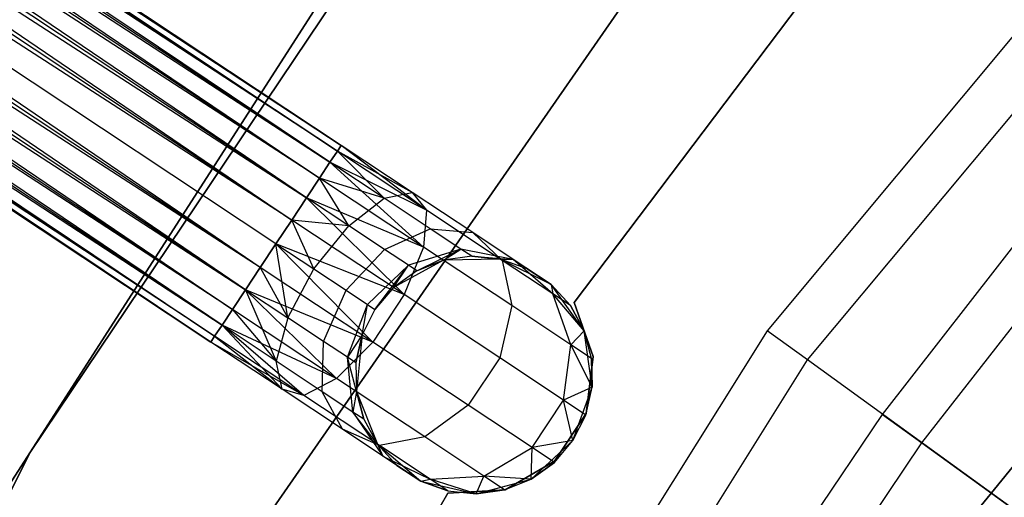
# Model space of a CAD drawing. Extents: x -91 to 92, y -91 to 92.
# Tile 101 of 256: x -38.3 to -30.01, y 22.38 to 26.4. Entities that reach past the tile are written whole.
import ezdxf

# ---------------------------------------------------------------- set-up
doc = ezdxf.new("R2010")
doc.units = 0
doc.header["$LTSCALE"] = 25.4
doc.layers.get('0').update_dxf_attribs({"linetype": 'CONTINUOUS'})

# ---------------------------------------------------------------- blocks, each defined once
blk = doc.blocks.new('NL2500012258_STL_2')
at = {"color": 0}
for p, q in [((40.572, 35.4985, 177.8546), (56.6508, 24.9135, 177.6205)), ((56.557, 24.772, 178.0681), (40.572, 35.4985, 177.8546)), ((56.557, 24.772, 178.0681), (40.572, 35.4985, 177.8546)), ((56.6189, 24.8654, 177.8546), (40.572, 35.4985, 177.8546)), ((56.6189, 24.8654, 177.8546), (40.572, 35.4985, 177.8546)), ((40.572, 35.4985, 177.8546), (56.6508, 24.9135, 177.6205)), ((56.6508, 24.9135, 177.3795), (40.6039, 35.5465, 177.3795)), ((56.6508, 24.9135, 177.6205), (40.6039, 35.5465, 177.3795)), ((40.6039, 35.5465, 177.3795), (56.6189, 24.8654, 177.1454)), ((56.6508, 24.9135, 177.6205), (40.6039, 35.5465, 177.3795)), ((56.6508, 24.9135, 177.3795), (40.6039, 35.5465, 177.3795)), ((40.6039, 35.5465, 177.3795), (56.6189, 24.8654, 177.1454)), ((40.5102, 35.4051, 176.9319), (56.4687, 24.6388, 176.7515)), ((56.6189, 24.8654, 177.1454), (40.5102, 35.4051, 176.9319)), ((56.6189, 24.8654, 177.1454), (40.5102, 35.4051, 176.9319)), ((56.557, 24.772, 176.9319), (40.5102, 35.4051, 176.9319)), ((56.557, 24.772, 176.9319), (40.5102, 35.4051, 176.9319)), ((40.5102, 35.4051, 176.9319), (56.4687, 24.6388, 176.7515)), ((40.4219, 35.2718, 178.2485), (56.557, 24.772, 178.0681)), ((56.3591, 24.4734, 178.3855), (40.4219, 35.2718, 178.2485)), ((56.3591, 24.4734, 178.3855), (40.4219, 35.2718, 178.2485)), ((56.4687, 24.6388, 178.2485), (40.4219, 35.2718, 178.2485)), ((56.4687, 24.6388, 178.2485), (40.4219, 35.2718, 178.2485)), ((40.4219, 35.2718, 178.2485), (56.557, 24.772, 178.0681)), ((40.3123, 35.1064, 176.6145), (56.2346, 24.2855, 176.5291)), ((56.4687, 24.6388, 176.7515), (40.3123, 35.1064, 176.6145)), ((56.4687, 24.6388, 176.7515), (40.3123, 35.1064, 176.6145)), ((56.3591, 24.4734, 176.6145), (40.3123, 35.1064, 176.6145)), ((56.3591, 24.4734, 176.6145), (40.3123, 35.1064, 176.6145)), ((40.3123, 35.1064, 176.6145), (56.2346, 24.2855, 176.5291)), ((40.1878, 34.9185, 178.4709), (56.3591, 24.4734, 178.3855)), ((56.2346, 24.2855, 178.4709), (40.1878, 34.9185, 178.4709)), ((56.2346, 24.2855, 178.4709), (40.1878, 34.9185, 178.4709)), ((40.1878, 34.9185, 178.4709), (56.3591, 24.4734, 178.3855)), ((56.2346, 24.2855, 176.5291), (40.0556, 34.719, 176.5)), ((56.1024, 24.086, 178.5), (40.0556, 34.719, 178.5)), ((56.1024, 24.086, 178.5), (40.0556, 34.719, 178.5)), ((56.1024, 24.086, 176.5), (40.0556, 34.719, 176.5)), ((56.2346, 24.2855, 176.5291), (40.0556, 34.719, 176.5)), ((56.1024, 24.086, 176.5), (40.0556, 34.719, 176.5)), ((55.9702, 23.8865, 176.5291), (40.0556, 34.719, 176.5)), ((55.9702, 23.8865, 176.5291), (40.0556, 34.719, 176.5)), ((55.8457, 23.6986, 178.3855), (39.9234, 34.5195, 178.4709)), ((55.8457, 23.6986, 178.3855), (39.9234, 34.5195, 178.4709)), ((55.9702, 23.8865, 178.4709), (39.9234, 34.5195, 178.4709)), ((55.9702, 23.8865, 178.4709), (39.9234, 34.5195, 178.4709)), ((39.7989, 34.3316, 176.6145), (55.7361, 23.5332, 176.7515)), ((55.9702, 23.8865, 176.5291), (39.7989, 34.3316, 176.6145)), ((55.9702, 23.8865, 176.5291), (39.7989, 34.3316, 176.6145)), ((55.8457, 23.6986, 176.6145), (39.7989, 34.3316, 176.6145)), ((55.8457, 23.6986, 176.6145), (39.7989, 34.3316, 176.6145)), ((39.7989, 34.3316, 176.6145), (55.7361, 23.5332, 176.7515)), ((39.6893, 34.1662, 178.2485), (55.8457, 23.6986, 178.3855)), ((55.6478, 23.4, 178.0681), (39.6893, 34.1662, 178.2485)), ((55.6478, 23.4, 178.0681), (39.6893, 34.1662, 178.2485)), ((55.7361, 23.5332, 178.2485), (39.6893, 34.1662, 178.2485)), ((55.7361, 23.5332, 178.2485), (39.6893, 34.1662, 178.2485)), ((39.6893, 34.1662, 178.2485), (55.8457, 23.6986, 178.3855)), ((39.601, 34.033, 176.9319), (55.5859, 23.3066, 177.1454)), ((55.7361, 23.5332, 176.7515), (39.601, 34.033, 176.9319)), ((55.7361, 23.5332, 176.7515), (39.601, 34.033, 176.9319)), ((55.6478, 23.4, 176.9319), (39.601, 34.033, 176.9319)), ((55.6478, 23.4, 176.9319), (39.601, 34.033, 176.9319)), ((39.601, 34.033, 176.9319), (55.5859, 23.3066, 177.1454)), ((39.5391, 33.9396, 177.8546), (55.6478, 23.4, 178.0681)), ((55.5541, 23.2585, 177.6205), (39.5391, 33.9396, 177.8546)), ((55.5541, 23.2585, 177.6205), (39.5391, 33.9396, 177.8546)), ((55.5859, 23.3066, 177.8546), (39.5391, 33.9396, 177.8546)), ((55.5859, 23.3066, 177.8546), (39.5391, 33.9396, 177.8546)), ((39.5391, 33.9396, 177.8546), (55.6478, 23.4, 178.0681)), ((39.5072, 33.8915, 177.3795), (55.5541, 23.2585, 177.6205)), ((55.5541, 23.2585, 177.3795), (39.5072, 33.8915, 177.3795)), ((39.5072, 33.8915, 177.3795), (55.5541, 23.2585, 177.6205)), ((55.5859, 23.3066, 177.1454), (39.5072, 33.8915, 177.3795)), ((55.5859, 23.3066, 177.1454), (39.5072, 33.8915, 177.3795)), ((55.5541, 23.2585, 177.3795), (39.5072, 33.8915, 177.3795)), ((63.7183, 27.5243, 149), (60.2373, 23.3541, 149)), ((63.7183, 27.5243, 149), (60.2373, 23.3541, 149)), ((60.5765, 23.1081, 173.0052), (64.0209, 27.2345, 173.0052)), ((60.5765, 23.1081, 173.0052), (64.0209, 27.2345, 173.0052)), ((57.2725, 27.1521, 186), (54.0287, 22.3267, 186)), ((54.0287, 22.3267, 178.5), (57.2725, 27.1521, 178.5)), ((57.2725, 27.1521, 186), (54.0287, 22.3267, 186)), ((54.0287, 22.3267, 178.5), (57.2725, 27.1521, 178.5)), ((56.6801, 26.4509, 186), (53.5329, 21.5542, 186)), ((53.5329, 21.5542, 187), (56.6801, 26.4509, 187)), ((56.6801, 26.4509, 186), (53.5329, 21.5542, 186)), ((53.5329, 21.5542, 187), (56.6801, 26.4509, 187)), ((56.0585, 21.8309, 186), (59.2939, 26.4881, 186)), ((59.2939, 26.4881, 178.5), (56.0585, 21.8309, 178.5)), ((59.2939, 26.4881, 178.5), (56.0585, 21.8309, 178.5)), ((56.0585, 21.8309, 186), (59.2939, 26.4881, 186)), ((58.6129, 23.5904, 185), (60.516, 26.1091, 185)), ((60.516, 26.1091, 183), (58.6129, 23.5904, 183)), ((60.516, 26.1091, 183), (58.6129, 23.5904, 183)), ((58.6129, 23.5904, 185), (60.516, 26.1091, 185)), ((65.0547, 25.5896, 183), (61.8247, 21.6194, 183)), ((61.8247, 21.6194, 185), (65.0547, 25.5896, 185)), ((61.8247, 21.6194, 185), (65.0547, 25.5896, 185)), ((65.0547, 25.5896, 183), (61.8247, 21.6194, 183)), ((56.6508, 24.9135, 177.6205), (56.6189, 24.8654, 177.8546)), ((56.6189, 24.8654, 177.1454), (56.6508, 24.9135, 177.3795)), ((56.6189, 24.8654, 177.1454), (56.6508, 24.9135, 177.3795)), ((56.6508, 24.9135, 177.6205), (56.6189, 24.8654, 177.8546)), ((57.2503, 24.5162, 177.7636), (56.6508, 24.9135, 177.6205)), ((57.2503, 24.5162, 177.7636), (56.6508, 24.9135, 177.3795)), ((57.2503, 24.5162, 177.7636), (56.6508, 24.9135, 177.6205)), ((57.2503, 24.5162, 177.7636), (56.6508, 24.9135, 177.3795)), ((57.37, 24.3677, 177.3246), (56.6508, 24.9135, 177.3795)), ((57.37, 24.3677, 177.3246), (56.6508, 24.9135, 177.3795)), ((56.6189, 24.8654, 177.8546), (56.557, 24.772, 178.0681)), ((56.557, 24.772, 176.9319), (56.6189, 24.8654, 177.1454)), ((56.557, 24.772, 176.9319), (56.6189, 24.8654, 177.1454)), ((56.6189, 24.8654, 177.8546), (56.557, 24.772, 178.0681)), ((57.0138, 24.4694, 178.1771), (56.6189, 24.8654, 177.8546)), ((57.0138, 24.4694, 178.1771), (56.6189, 24.8654, 177.8546)), ((57.2503, 24.5162, 177.7636), (56.6189, 24.8654, 177.8546)), ((57.2503, 24.5162, 177.7636), (56.6189, 24.8654, 177.8546)), ((57.37, 24.3677, 177.3246), (56.6189, 24.8654, 177.1454)), ((57.37, 24.3677, 177.3246), (56.6189, 24.8654, 177.1454)), ((56.557, 24.772, 178.0681), (56.4687, 24.6388, 178.2485)), ((56.4687, 24.6388, 176.7515), (56.557, 24.772, 176.9319)), ((56.4687, 24.6388, 176.7515), (56.557, 24.772, 176.9319)), ((56.557, 24.772, 178.0681), (56.4687, 24.6388, 178.2485)), ((57.0138, 24.4694, 178.1771), (56.557, 24.772, 178.0681)), ((57.0138, 24.4694, 178.1771), (56.557, 24.772, 178.0681)), ((57.37, 24.3677, 177.3246), (56.557, 24.772, 176.9319)), ((57.37, 24.3677, 177.3246), (56.557, 24.772, 176.9319)), ((57.3455, 24.0578, 176.9607), (56.557, 24.772, 176.9319)), ((57.3455, 24.0578, 176.9607), (56.557, 24.772, 176.9319)), ((61.209, 22.6496, 149), (62.8655, 24.7745, 149)), ((61.209, 22.6496, 149), (62.8655, 24.7745, 149)), ((56.4687, 24.6388, 178.2485), (56.3591, 24.4734, 178.3855)), ((56.3591, 24.4734, 176.6145), (56.4687, 24.6388, 176.7515)), ((56.3591, 24.4734, 176.6145), (56.4687, 24.6388, 176.7515)), ((56.4687, 24.6388, 178.2485), (56.3591, 24.4734, 178.3855)), ((56.7147, 24.2378, 178.4703), (56.4687, 24.6388, 178.2485)), ((56.7147, 24.2378, 178.4703), (56.4687, 24.6388, 178.2485)), ((57.0138, 24.4694, 178.1771), (56.4687, 24.6388, 178.2485)), ((57.0138, 24.4694, 178.1771), (56.4687, 24.6388, 178.2485)), ((57.3455, 24.0578, 176.9607), (56.4687, 24.6388, 176.7515)), ((57.3455, 24.0578, 176.9607), (56.4687, 24.6388, 176.7515)), ((56.3591, 24.4734, 178.3855), (56.2346, 24.2855, 178.4709)), ((56.2346, 24.2855, 176.5291), (56.3591, 24.4734, 176.6145)), ((56.2346, 24.2855, 176.5291), (56.3591, 24.4734, 176.6145)), ((56.3591, 24.4734, 178.3855), (56.2346, 24.2855, 178.4709)), ((56.7147, 24.2378, 178.4703), (56.3591, 24.4734, 178.3855)), ((56.7147, 24.2378, 178.4703), (56.3591, 24.4734, 178.3855)), ((57.3455, 24.0578, 176.9607), (56.3591, 24.4734, 176.6145)), ((57.3455, 24.0578, 176.9607), (56.3591, 24.4734, 176.6145)), ((57.1824, 23.6575, 176.7552), (56.3591, 24.4734, 176.6145)), ((57.1824, 23.6575, 176.7552), (56.3591, 24.4734, 176.6145)), ((56.7147, 24.2378, 178.4703), (57.0138, 24.4694, 178.1771)), ((56.7147, 24.2378, 178.4703), (57.0138, 24.4694, 178.1771)), ((57.0138, 24.4694, 178.1771), (57.2503, 24.5162, 177.7636)), ((57.0138, 24.4694, 178.1771), (57.2503, 24.5162, 177.7636)), ((57.4011, 24.2127, 178.4875), (57.0138, 24.4694, 178.1771)), ((57.4011, 24.2127, 178.4875), (57.0138, 24.4694, 178.1771)), ((57.2503, 24.5162, 177.7636), (57.37, 24.3677, 177.3246)), ((57.7586, 24.1794, 178.171), (57.2503, 24.5162, 177.7636)), ((57.7586, 24.1794, 178.171), (57.2503, 24.5162, 177.7636)), ((57.2503, 24.5162, 177.7636), (57.37, 24.3677, 177.3246)), ((61.5411, 22.4089, 172.4995), (63.18, 24.5112, 172.4995)), ((61.5411, 22.4089, 172.4995), (63.18, 24.5112, 172.4995)), ((57.37, 24.3677, 177.3246), (57.3455, 24.0578, 176.9607)), ((57.37, 24.3677, 177.3246), (57.3455, 24.0578, 176.9607)), ((58.0068, 23.9458, 177.835), (57.37, 24.3677, 177.3246)), ((58.0068, 23.9458, 177.835), (57.37, 24.3677, 177.3246)), ((56.2346, 24.2855, 178.4709), (56.1024, 24.086, 178.5)), ((56.1024, 24.086, 176.5), (56.2346, 24.2855, 176.5291)), ((56.2346, 24.2855, 178.4709), (56.1024, 24.086, 178.5)), ((56.1024, 24.086, 176.5), (56.2346, 24.2855, 176.5291)), ((56.4214, 23.8746, 178.5761), (56.2346, 24.2855, 178.4709)), ((56.4214, 23.8746, 178.5761), (56.2346, 24.2855, 178.4709)), ((56.7147, 24.2378, 178.4703), (56.2346, 24.2855, 178.4709)), ((56.7147, 24.2378, 178.4703), (56.2346, 24.2855, 178.4709)), ((57.1824, 23.6575, 176.7552), (56.2346, 24.2855, 176.5291)), ((57.1824, 23.6575, 176.7552), (56.2346, 24.2855, 176.5291)), ((56.4214, 23.8746, 178.5761), (56.7147, 24.2378, 178.4703)), ((56.4214, 23.8746, 178.5761), (56.7147, 24.2378, 178.4703)), ((57.0161, 24.0381, 178.7119), (56.7147, 24.2378, 178.4703)), ((57.0161, 24.0381, 178.7119), (56.7147, 24.2378, 178.4703)), ((57.0161, 24.0381, 178.7119), (57.4011, 24.2127, 178.4875)), ((57.0161, 24.0381, 178.7119), (57.4011, 24.2127, 178.4875)), ((57.4011, 24.2127, 178.4875), (57.7586, 24.1794, 178.171)), ((57.6598, 24.0413, 178.952), (57.4011, 24.2127, 178.4875)), ((57.6598, 24.0413, 178.952), (57.4011, 24.2127, 178.4875)), ((57.4011, 24.2127, 178.4875), (57.7586, 24.1794, 178.171)), ((57.7586, 24.1794, 178.171), (58.0068, 23.9458, 177.835)), ((58.0982, 23.9544, 178.7808), (57.7586, 24.1794, 178.171)), ((58.0982, 23.9544, 178.7808), (57.7586, 24.1794, 178.171)), ((57.7586, 24.1794, 178.171), (58.0068, 23.9458, 177.835)), ((55.9702, 23.8865, 176.5291), (56.1024, 24.086, 176.5)), ((56.1024, 24.086, 178.5), (55.9702, 23.8865, 178.4709)), ((56.1024, 24.086, 178.5), (55.9702, 23.8865, 178.4709)), ((55.9702, 23.8865, 176.5291), (56.1024, 24.086, 176.5)), ((56.1024, 24.086, 178.5), (56.4214, 23.8746, 178.5761)), ((57.1824, 23.6575, 176.7552), (56.1024, 24.086, 176.5)), ((57.1824, 23.6575, 176.7552), (56.1024, 24.086, 176.5)), ((56.918, 23.2585, 176.7552), (56.1024, 24.086, 176.5)), ((56.918, 23.2585, 176.7552), (56.1024, 24.086, 176.5)), ((56.2013, 23.463, 178.4703), (56.1024, 24.086, 178.5)), ((56.2013, 23.463, 178.4703), (56.1024, 24.086, 178.5)), ((56.1024, 24.086, 178.5), (56.4214, 23.8746, 178.5761)), ((57.3455, 24.0578, 176.9607), (57.1824, 23.6575, 176.7552)), ((57.3455, 24.0578, 176.9607), (57.1824, 23.6575, 176.7552)), ((58.0888, 23.5653, 177.5565), (57.3455, 24.0578, 176.9607)), ((58.0888, 23.5653, 177.5565), (57.3455, 24.0578, 176.9607)), ((56.6919, 23.6954, 178.7929), (57.0161, 24.0381, 178.7119)), ((56.6919, 23.6954, 178.7929), (57.0161, 24.0381, 178.7119)), ((57.2175, 23.9046, 179.0735), (57.0161, 24.0381, 178.7119)), ((57.2175, 23.9046, 179.0735), (57.0161, 24.0381, 178.7119)), ((57.6598, 24.0413, 178.952), (57.2175, 23.9046, 179.0735)), ((57.6598, 24.0413, 178.952), (57.2175, 23.9046, 179.0735)), ((57.2882, 23.8578, 179.5), (57.6598, 24.0413, 178.952)), ((57.2882, 23.8578, 179.5), (57.6598, 24.0413, 178.952)), ((57.5119, 23.9475, 179.5), (57.6598, 24.0413, 178.952)), ((57.5119, 23.9475, 179.5), (57.6598, 24.0413, 178.952)), ((57.7507, 23.9811, 179.5), (57.5119, 23.9475, 185)), ((57.7507, 23.9811, 179.5), (57.5119, 23.9475, 179.5)), ((57.7507, 23.9811, 179.5), (57.5119, 23.9475, 185)), ((57.7507, 23.9811, 179.5), (57.5119, 23.9475, 179.5)), ((57.7507, 23.9811, 179.5), (57.6598, 24.0413, 178.952)), ((57.7507, 23.9811, 179.5), (57.6598, 24.0413, 178.952)), ((58.0982, 23.9544, 178.7808), (57.6598, 24.0413, 178.952)), ((58.0982, 23.9544, 178.7808), (57.6598, 24.0413, 178.952)), ((57.9905, 23.9566, 179.5), (57.7507, 23.9811, 179.5)), ((57.7507, 23.9811, 179.5), (57.9905, 23.9566, 185)), ((57.7507, 23.9811, 179.5), (57.9905, 23.9566, 185)), ((57.7507, 23.9811, 179.5), (58.0982, 23.9544, 178.7808)), ((57.7507, 23.9811, 179.5), (58.0982, 23.9544, 178.7808)), ((57.9905, 23.9566, 179.5), (57.7507, 23.9811, 179.5)), ((55.8457, 23.6986, 176.6145), (55.9702, 23.8865, 176.5291)), ((55.9702, 23.8865, 178.4709), (55.8457, 23.6986, 178.3855)), ((55.9702, 23.8865, 178.4709), (55.8457, 23.6986, 178.3855)), ((55.8457, 23.6986, 176.6145), (55.9702, 23.8865, 176.5291)), ((56.918, 23.2585, 176.7552), (55.9702, 23.8865, 176.5291)), ((56.918, 23.2585, 176.7552), (55.9702, 23.8865, 176.5291)), ((55.9702, 23.8865, 178.4709), (56.2013, 23.463, 178.4703)), ((55.9702, 23.8865, 178.4709), (56.2013, 23.463, 178.4703)), ((57.2175, 23.9046, 179.0735), (56.8726, 23.5757, 179.1173)), ((57.2175, 23.9046, 179.0735), (56.8726, 23.5757, 179.1173)), ((56.936, 23.5336, 179.5), (57.2175, 23.9046, 179.0735)), ((56.936, 23.5336, 179.5), (57.2175, 23.9046, 179.0735)), ((57.5119, 23.9475, 185), (57.0924, 23.7171, 185)), ((57.5119, 23.9475, 185), (57.0924, 23.7171, 185)), ((57.0924, 23.7171, 179.5), (57.2175, 23.9046, 179.0735)), ((57.0924, 23.7171, 179.5), (57.2175, 23.9046, 179.0735)), ((57.2882, 23.8578, 179.5), (57.2175, 23.9046, 179.0735)), ((57.2882, 23.8578, 179.5), (57.2175, 23.9046, 179.0735)), ((57.5119, 23.9475, 179.5), (57.2882, 23.8578, 179.5)), ((57.2882, 23.8578, 179.5), (57.5119, 23.9475, 185)), ((57.2882, 23.8578, 179.5), (57.5119, 23.9475, 185)), ((57.5119, 23.9475, 179.5), (57.2882, 23.8578, 179.5)), ((57.9905, 23.9566, 185), (57.5119, 23.9475, 185)), ((57.9905, 23.9566, 185), (57.5119, 23.9475, 185)), ((57.5119, 23.9475, 179.5), (57.5119, 23.9475, 185)), ((57.5119, 23.9475, 179.5), (57.5119, 23.9475, 185)), ((58.4184, 23.7422, 185), (57.9905, 23.9566, 185)), ((58.2175, 23.8754, 179.5), (57.9905, 23.9566, 185)), ((58.4184, 23.7422, 185), (57.9905, 23.9566, 185)), ((58.2175, 23.8754, 179.5), (57.9905, 23.9566, 179.5)), ((57.9905, 23.9566, 179.5), (57.9905, 23.9566, 185)), ((58.2175, 23.8754, 179.5), (57.9905, 23.9566, 185)), ((57.9905, 23.9566, 179.5), (57.9905, 23.9566, 185)), ((57.9905, 23.9566, 179.5), (58.0982, 23.9544, 178.7808)), ((58.2175, 23.8754, 179.5), (57.9905, 23.9566, 179.5)), ((57.9905, 23.9566, 179.5), (58.0982, 23.9544, 178.7808)), ((58.0068, 23.9458, 177.835), (58.0888, 23.5653, 177.5565)), ((58.4323, 23.6638, 178.5989), (58.0068, 23.9458, 177.835)), ((58.4323, 23.6638, 178.5989), (58.0068, 23.9458, 177.835)), ((58.0068, 23.9458, 177.835), (58.0888, 23.5653, 177.5565)), ((58.4184, 23.7422, 179.5), (58.0982, 23.9544, 178.7808)), ((58.2175, 23.8754, 179.5), (58.0982, 23.9544, 178.7808)), ((58.2175, 23.8754, 179.5), (58.0982, 23.9544, 178.7808)), ((58.4184, 23.7422, 179.5), (58.0982, 23.9544, 178.7808)), ((58.4323, 23.6638, 178.5989), (58.0982, 23.9544, 178.7808)), ((58.4323, 23.6638, 178.5989), (58.0982, 23.9544, 178.7808)), ((56.2013, 23.463, 178.4703), (56.4214, 23.8746, 178.5761)), ((56.2013, 23.463, 178.4703), (56.4214, 23.8746, 178.5761)), ((56.4214, 23.8746, 178.5761), (56.6919, 23.6954, 178.7929)), ((56.4214, 23.8746, 178.5761), (56.6919, 23.6954, 178.7929)), ((57.2882, 23.8578, 179.5), (57.0924, 23.7171, 185)), ((57.2882, 23.8578, 179.5), (57.0924, 23.7171, 185)), ((57.2882, 23.8578, 179.5), (57.0924, 23.7171, 179.5)), ((57.2882, 23.8578, 179.5), (57.0924, 23.7171, 179.5)), ((58.2175, 23.8754, 179.5), (58.4184, 23.7422, 185)), ((58.2175, 23.8754, 179.5), (58.4184, 23.7422, 185)), ((57.0924, 23.7171, 185), (56.936, 23.5336, 185)), ((57.0924, 23.7171, 179.5), (56.936, 23.5336, 179.5)), ((57.0924, 23.7171, 185), (56.936, 23.5336, 185)), ((57.0924, 23.7171, 179.5), (56.936, 23.5336, 179.5)), ((57.0924, 23.7171, 179.5), (57.0924, 23.7171, 185)), ((57.0924, 23.7171, 179.5), (57.0924, 23.7171, 185)), ((58.6978, 23.3535, 185), (58.4184, 23.7422, 185)), ((58.5817, 23.5648, 179.5), (58.4184, 23.7422, 185)), ((58.6978, 23.3535, 185), (58.4184, 23.7422, 185)), ((58.5817, 23.5648, 179.5), (58.4184, 23.7422, 179.5)), ((58.4184, 23.7422, 179.5), (58.4184, 23.7422, 185)), ((58.5817, 23.5648, 179.5), (58.4184, 23.7422, 185)), ((58.4184, 23.7422, 179.5), (58.4184, 23.7422, 185)), ((58.4184, 23.7422, 179.5), (58.4323, 23.6638, 178.5989)), ((58.5817, 23.5648, 179.5), (58.4184, 23.7422, 179.5)), ((58.4184, 23.7422, 179.5), (58.4323, 23.6638, 178.5989)), ((55.7361, 23.5332, 176.7515), (55.8457, 23.6986, 176.6145)), ((55.8457, 23.6986, 178.3855), (55.7361, 23.5332, 178.2485)), ((55.8457, 23.6986, 178.3855), (55.7361, 23.5332, 178.2485)), ((55.7361, 23.5332, 176.7515), (55.8457, 23.6986, 176.6145)), ((56.918, 23.2585, 176.7552), (55.8457, 23.6986, 176.6145)), ((56.918, 23.2585, 176.7552), (55.8457, 23.6986, 176.6145)), ((56.6129, 22.9522, 176.9607), (55.8457, 23.6986, 176.6145)), ((56.6129, 22.9522, 176.9607), (55.8457, 23.6986, 176.6145)), ((55.8457, 23.6986, 178.3855), (56.2013, 23.463, 178.4703)), ((55.8457, 23.6986, 178.3855), (56.2013, 23.463, 178.4703)), ((55.8457, 23.6986, 178.3855), (56.1046, 23.0973, 178.1771)), ((55.8457, 23.6986, 178.3855), (56.1046, 23.0973, 178.1771)), ((56.5027, 23.2633, 178.7119), (56.6919, 23.6954, 178.7929)), ((56.5027, 23.2633, 178.7119), (56.6919, 23.6954, 178.7929)), ((56.6919, 23.6954, 178.7929), (56.8726, 23.5757, 179.1173)), ((56.6919, 23.6954, 178.7929), (56.8726, 23.5757, 179.1173)), ((57.1824, 23.6575, 176.7552), (56.918, 23.2585, 176.7552)), ((57.1824, 23.6575, 176.7552), (56.918, 23.2585, 176.7552)), ((57.9858, 23.1251, 177.3992), (57.1824, 23.6575, 176.7552)), ((57.9858, 23.1251, 177.3992), (57.1824, 23.6575, 176.7552)), ((58.5817, 23.5648, 179.5), (58.4323, 23.6638, 178.5989)), ((58.5817, 23.5648, 179.5), (58.4323, 23.6638, 178.5989)), ((58.6978, 23.3535, 179.5), (58.4323, 23.6638, 178.5989)), ((58.6978, 23.3535, 179.5), (58.4323, 23.6638, 178.5989)), ((58.5855, 23.2362, 178.4482), (58.4323, 23.6638, 178.5989)), ((58.5855, 23.2362, 178.4482), (58.4323, 23.6638, 178.5989)), ((56.7041, 23.1298, 179.0735), (56.8726, 23.5757, 179.1173)), ((56.7041, 23.1298, 179.0735), (56.8726, 23.5757, 179.1173)), ((56.8281, 23.3181, 179.5), (56.8726, 23.5757, 179.1173)), ((56.8281, 23.3181, 179.5), (56.8726, 23.5757, 179.1173)), ((56.8726, 23.5757, 179.1173), (56.936, 23.5336, 179.5)), ((56.8726, 23.5757, 179.1173), (56.936, 23.5336, 179.5)), ((58.0888, 23.5653, 177.5565), (57.9858, 23.1251, 177.3992)), ((58.0888, 23.5653, 177.5565), (57.9858, 23.1251, 177.3992)), ((58.5855, 23.2362, 178.4482), (58.0888, 23.5653, 177.5565)), ((58.5855, 23.2362, 178.4482), (58.0888, 23.5653, 177.5565)), ((58.6978, 23.3535, 179.5), (58.5817, 23.5648, 179.5)), ((58.5817, 23.5648, 179.5), (58.6978, 23.3535, 185)), ((58.5817, 23.5648, 179.5), (58.6978, 23.3535, 185)), ((58.6978, 23.3535, 179.5), (58.5817, 23.5648, 179.5)), ((58.7741, 23.1362, 185), (58.6129, 23.5904, 185)), ((58.6129, 23.5904, 185), (58.6129, 23.5904, 183)), ((58.6129, 23.5904, 183), (58.7741, 23.1362, 183)), ((58.6129, 23.5904, 185), (58.6129, 23.5904, 183)), ((58.6129, 23.5904, 183), (58.7741, 23.1362, 183)), ((58.7741, 23.1362, 185), (58.6129, 23.5904, 185)), ((55.6478, 23.4, 176.9319), (55.7361, 23.5332, 176.7515)), ((55.7361, 23.5332, 178.2485), (55.6478, 23.4, 178.0681)), ((55.7361, 23.5332, 178.2485), (55.6478, 23.4, 178.0681)), ((55.6478, 23.4, 176.9319), (55.7361, 23.5332, 176.7515)), ((56.6129, 22.9522, 176.9607), (55.7361, 23.5332, 176.7515)), ((56.6129, 22.9522, 176.9607), (55.7361, 23.5332, 176.7515)), ((55.7361, 23.5332, 178.2485), (56.1046, 23.0973, 178.1771)), ((55.7361, 23.5332, 178.2485), (56.1046, 23.0973, 178.1771)), ((56.2013, 23.463, 178.4703), (56.1046, 23.0973, 178.1771)), ((56.2013, 23.463, 178.4703), (56.1046, 23.0973, 178.1771)), ((56.5027, 23.2633, 178.7119), (56.2013, 23.463, 178.4703)), ((56.5027, 23.2633, 178.7119), (56.2013, 23.463, 178.4703)), ((56.936, 23.5336, 185), (56.8281, 23.3181, 185)), ((56.936, 23.5336, 179.5), (56.8281, 23.3181, 179.5)), ((56.936, 23.5336, 185), (56.8281, 23.3181, 185)), ((56.936, 23.5336, 179.5), (56.8281, 23.3181, 179.5)), ((56.936, 23.5336, 179.5), (56.936, 23.5336, 185)), ((56.936, 23.5336, 179.5), (56.936, 23.5336, 185)), ((55.5859, 23.3066, 177.1454), (55.6478, 23.4, 176.9319)), ((55.6478, 23.4, 178.0681), (55.5859, 23.3066, 177.8546)), ((55.6478, 23.4, 178.0681), (55.5859, 23.3066, 177.8546)), ((55.5859, 23.3066, 177.1454), (55.6478, 23.4, 176.9319)), ((56.6129, 22.9522, 176.9607), (55.6478, 23.4, 176.9319)), ((56.6129, 22.9522, 176.9607), (55.6478, 23.4, 176.9319)), ((56.3371, 22.8088, 177.3246), (55.6478, 23.4, 176.9319)), ((56.3371, 22.8088, 177.3246), (55.6478, 23.4, 176.9319)), ((56.1046, 23.0973, 178.1771), (55.6478, 23.4, 178.0681)), ((55.6478, 23.4, 178.0681), (56.1536, 22.8612, 177.7636)), ((55.6478, 23.4, 178.0681), (56.1536, 22.8612, 177.7636)), ((56.1046, 23.0973, 178.1771), (55.6478, 23.4, 178.0681)), ((55.5541, 23.2585, 177.3795), (55.5859, 23.3066, 177.1454)), ((55.5859, 23.3066, 177.8546), (55.5541, 23.2585, 177.6205)), ((55.5859, 23.3066, 177.8546), (55.5541, 23.2585, 177.6205)), ((55.5541, 23.2585, 177.3795), (55.5859, 23.3066, 177.1454)), ((56.3371, 22.8088, 177.3246), (55.5859, 23.3066, 177.1454)), ((56.3371, 22.8088, 177.3246), (55.5859, 23.3066, 177.1454)), ((55.5859, 23.3066, 177.8546), (56.1536, 22.8612, 177.7636)), ((55.5859, 23.3066, 177.8546), (56.1536, 22.8612, 177.7636)), ((56.8281, 23.3181, 179.5), (56.7041, 23.1298, 179.0735)), ((56.8281, 23.3181, 179.5), (56.7041, 23.1298, 179.0735)), ((56.8281, 23.3181, 179.5), (56.7748, 23.083, 179.5)), ((56.7748, 23.083, 179.5), (56.8281, 23.3181, 185)), ((56.7748, 23.083, 179.5), (56.8281, 23.3181, 185)), ((56.8281, 23.3181, 179.5), (56.7748, 23.083, 179.5)), ((56.8281, 23.3181, 185), (56.7794, 22.8419, 185)), ((56.8281, 23.3181, 185), (56.7794, 22.8419, 185)), ((56.8281, 23.3181, 179.5), (56.8281, 23.3181, 185)), ((56.8281, 23.3181, 179.5), (56.8281, 23.3181, 185)), ((60.2373, 23.3541, 149), (57.3565, 18.7487, 149)), ((60.2373, 23.3541, 149), (57.3565, 18.7487, 149)), ((58.6978, 23.3535, 179.5), (58.5855, 23.2362, 178.4482)), ((58.6978, 23.3535, 179.5), (58.5855, 23.2362, 178.4482)), ((58.7644, 22.8796, 185), (58.6978, 23.3535, 185)), ((58.7599, 23.1206, 179.5), (58.6978, 23.3535, 185)), ((58.7644, 22.8796, 185), (58.6978, 23.3535, 185)), ((58.7599, 23.1206, 179.5), (58.6978, 23.3535, 179.5)), ((58.6978, 23.3535, 179.5), (58.6978, 23.3535, 185)), ((58.7599, 23.1206, 179.5), (58.6978, 23.3535, 185)), ((58.6978, 23.3535, 179.5), (58.6978, 23.3535, 185)), ((58.7599, 23.1206, 179.5), (58.6978, 23.3535, 179.5)), ((60.5765, 23.1081, 173.0052), (60.2373, 23.3541, 149)), ((60.5765, 23.1081, 173.0052), (60.2373, 23.3541, 149)), ((56.3371, 22.8088, 177.3246), (55.5541, 23.2585, 177.3795)), ((56.3371, 22.8088, 177.3246), (55.5541, 23.2585, 177.3795)), ((56.1536, 22.8612, 177.7636), (55.5541, 23.2585, 177.3795)), ((56.1536, 22.8612, 177.7636), (55.5541, 23.2585, 177.6205)), ((56.1536, 22.8612, 177.7636), (55.5541, 23.2585, 177.3795)), ((56.1536, 22.8612, 177.7636), (55.5541, 23.2585, 177.6205)), ((56.4919, 22.8407, 178.4875), (56.5027, 23.2633, 178.7119)), ((56.4919, 22.8407, 178.4875), (56.5027, 23.2633, 178.7119)), ((56.7041, 23.1298, 179.0735), (56.5027, 23.2633, 178.7119)), ((56.7041, 23.1298, 179.0735), (56.5027, 23.2633, 178.7119)), ((56.918, 23.2585, 176.7552), (56.6129, 22.9522, 176.9607)), ((56.918, 23.2585, 176.7552), (56.6129, 22.9522, 176.9607)), ((57.7214, 22.7261, 177.3992), (56.918, 23.2585, 176.7552)), ((57.7214, 22.7261, 177.3992), (56.918, 23.2585, 176.7552)), ((58.5227, 22.7694, 178.3631), (58.5855, 23.2362, 178.4482)), ((58.5227, 22.7694, 178.3631), (58.5855, 23.2362, 178.4482)), ((58.7599, 23.1206, 179.5), (58.5855, 23.2362, 178.4482)), ((58.7599, 23.1206, 179.5), (58.5855, 23.2362, 178.4482)), ((58.7644, 22.8796, 179.5), (58.5855, 23.2362, 178.4482)), ((58.7644, 22.8796, 179.5), (58.5855, 23.2362, 178.4482)), ((58.7152, 22.6578, 185), (58.7741, 23.1362, 185)), ((58.7741, 23.1362, 183), (58.7152, 22.6578, 183)), ((58.7741, 23.1362, 183), (58.7152, 22.6578, 183)), ((58.7152, 22.6578, 185), (58.7741, 23.1362, 185)), ((58.7741, 23.1362, 185), (58.7741, 23.1362, 183)), ((58.7741, 23.1362, 185), (58.7741, 23.1362, 183)), ((56.1536, 22.8612, 177.7636), (56.1046, 23.0973, 178.1771)), ((56.4919, 22.8407, 178.4875), (56.1046, 23.0973, 178.1771)), ((56.1536, 22.8612, 177.7636), (56.1046, 23.0973, 178.1771)), ((56.4919, 22.8407, 178.4875), (56.1046, 23.0973, 178.1771)), ((56.7506, 22.6692, 178.952), (56.7041, 23.1298, 179.0735)), ((56.7794, 22.8419, 179.5), (56.7041, 23.1298, 179.0735)), ((56.7506, 22.6692, 178.952), (56.7041, 23.1298, 179.0735)), ((56.7794, 22.8419, 179.5), (56.7041, 23.1298, 179.0735)), ((56.7748, 23.083, 179.5), (56.7041, 23.1298, 179.0735)), ((56.7748, 23.083, 179.5), (56.7041, 23.1298, 179.0735)), ((56.7748, 23.083, 179.5), (56.7794, 22.8419, 185)), ((56.7748, 23.083, 179.5), (56.7794, 22.8419, 179.5)), ((56.7748, 23.083, 179.5), (56.7794, 22.8419, 185)), ((56.7748, 23.083, 179.5), (56.7794, 22.8419, 179.5)), ((57.9858, 23.1251, 177.3992), (57.7214, 22.7261, 177.3992)), ((57.9858, 23.1251, 177.3992), (57.7214, 22.7261, 177.3992)), ((57.7261, 18.5512, 173.0052), (60.5765, 23.1081, 173.0052)), ((57.7261, 18.5512, 173.0052), (60.5765, 23.1081, 173.0052)), ((58.5227, 22.7694, 178.3631), (57.9858, 23.1251, 177.3992)), ((58.5227, 22.7694, 178.3631), (57.9858, 23.1251, 177.3992)), ((58.7644, 22.8796, 179.5), (58.7599, 23.1206, 179.5)), ((58.7599, 23.1206, 179.5), (58.7644, 22.8796, 185)), ((58.7599, 23.1206, 179.5), (58.7644, 22.8796, 185)), ((58.7644, 22.8796, 179.5), (58.7599, 23.1206, 179.5)), ((65.4301, 19.5896, 179), (60.5765, 23.1081, 173.0052)), ((65.4301, 19.5896, 179), (60.5765, 23.1081, 173.0052)), ((56.6129, 22.9522, 176.9607), (56.3371, 22.8088, 177.3246)), ((56.6129, 22.9522, 176.9607), (56.3371, 22.8088, 177.3246)), ((57.3562, 22.4597, 177.5565), (56.6129, 22.9522, 176.9607)), ((57.3562, 22.4597, 177.5565), (56.6129, 22.9522, 176.9607)), ((56.3371, 22.8088, 177.3246), (56.1536, 22.8612, 177.7636)), ((56.6619, 22.5244, 178.171), (56.1536, 22.8612, 177.7636)), ((56.3371, 22.8088, 177.3246), (56.1536, 22.8612, 177.7636)), ((56.6619, 22.5244, 178.171), (56.1536, 22.8612, 177.7636)), ((56.9739, 22.3869, 177.835), (56.3371, 22.8088, 177.3246)), ((56.9739, 22.3869, 177.835), (56.3371, 22.8088, 177.3246)), ((56.6619, 22.5244, 178.171), (56.4919, 22.8407, 178.4875)), ((56.7506, 22.6692, 178.952), (56.4919, 22.8407, 178.4875)), ((56.6619, 22.5244, 178.171), (56.4919, 22.8407, 178.4875)), ((56.7506, 22.6692, 178.952), (56.4919, 22.8407, 178.4875)), ((56.7794, 22.8419, 179.5), (56.7506, 22.6692, 178.952)), ((56.7794, 22.8419, 179.5), (56.7506, 22.6692, 178.952)), ((56.7794, 22.8419, 185), (56.9576, 22.3977, 185)), ((56.7794, 22.8419, 179.5), (56.7794, 22.8419, 185)), ((56.7794, 22.8419, 179.5), (56.7794, 22.8419, 185)), ((56.7794, 22.8419, 179.5), (56.8415, 22.609, 179.5)), ((56.8415, 22.609, 179.5), (56.7794, 22.8419, 185)), ((56.8415, 22.609, 179.5), (56.7794, 22.8419, 185)), ((56.7794, 22.8419, 185), (56.9576, 22.3977, 185)), ((56.7794, 22.8419, 179.5), (56.8415, 22.609, 179.5)), ((58.7644, 22.8796, 179.5), (58.5227, 22.7694, 178.3631)), ((58.7644, 22.8796, 179.5), (58.5227, 22.7694, 178.3631)), ((58.6032, 22.4289, 185), (58.7644, 22.8796, 185)), ((58.6032, 22.4289, 185), (58.7644, 22.8796, 185)), ((58.7112, 22.6444, 179.5), (58.7644, 22.8796, 185)), ((58.7112, 22.6444, 179.5), (58.7644, 22.8796, 179.5)), ((58.7112, 22.6444, 179.5), (58.7644, 22.8796, 185)), ((58.7112, 22.6444, 179.5), (58.7644, 22.8796, 179.5)), ((58.7644, 22.8796, 179.5), (58.7644, 22.8796, 185)), ((58.7644, 22.8796, 179.5), (58.7644, 22.8796, 185)), ((57.7214, 22.7261, 177.3992), (57.3562, 22.4597, 177.5565)), ((57.7214, 22.7261, 177.3992), (57.3562, 22.4597, 177.5565)), ((58.2583, 22.3704, 178.3631), (57.7214, 22.7261, 177.3992)), ((58.2583, 22.3704, 178.3631), (57.7214, 22.7261, 177.3992)), ((58.2583, 22.3704, 178.3631), (58.5227, 22.7694, 178.3631)), ((58.2583, 22.3704, 178.3631), (58.5227, 22.7694, 178.3631)), ((58.7112, 22.6444, 179.5), (58.5227, 22.7694, 178.3631)), ((58.7112, 22.6444, 179.5), (58.5227, 22.7694, 178.3631)), ((58.6032, 22.4289, 179.5), (58.5227, 22.7694, 178.3631)), ((58.6032, 22.4289, 179.5), (58.5227, 22.7694, 178.3631)), ((56.9576, 22.3977, 179.5), (56.7506, 22.6692, 178.952)), ((56.7506, 22.6692, 178.952), (57.0015, 22.2993, 178.7808)), ((56.7506, 22.6692, 178.952), (57.0015, 22.2993, 178.7808)), ((56.8415, 22.609, 179.5), (56.7506, 22.6692, 178.952)), ((56.9576, 22.3977, 179.5), (56.7506, 22.6692, 178.952)), ((56.8415, 22.609, 179.5), (56.7506, 22.6692, 178.952)), ((58.4489, 22.2561, 185), (58.7152, 22.6578, 185)), ((58.7152, 22.6578, 183), (58.4489, 22.2561, 183)), ((58.7152, 22.6578, 183), (58.4489, 22.2561, 183)), ((58.4489, 22.2561, 185), (58.7152, 22.6578, 185)), ((58.6032, 22.4289, 185), (58.7112, 22.6444, 179.5)), ((58.6032, 22.4289, 179.5), (58.7112, 22.6444, 179.5)), ((58.6032, 22.4289, 185), (58.7112, 22.6444, 179.5)), ((58.6032, 22.4289, 179.5), (58.7112, 22.6444, 179.5)), ((58.7152, 22.6578, 185), (58.7152, 22.6578, 183)), ((58.7152, 22.6578, 185), (58.7152, 22.6578, 183)), ((59.7047, 20.4144, 149), (61.209, 22.6496, 149)), ((59.7047, 20.4144, 149), (61.209, 22.6496, 149)), ((61.209, 22.6496, 149), (61.5411, 22.4089, 172.4995)), ((61.209, 22.6496, 149), (61.5411, 22.4089, 172.4995)), ((56.8415, 22.609, 179.5), (56.9576, 22.3977, 185)), ((56.8415, 22.609, 179.5), (56.9576, 22.3977, 179.5)), ((56.8415, 22.609, 179.5), (56.9576, 22.3977, 185)), ((56.8415, 22.609, 179.5), (56.9576, 22.3977, 179.5)), ((56.9739, 22.3869, 177.835), (56.6619, 22.5244, 178.171)), ((57.0015, 22.2993, 178.7808), (56.6619, 22.5244, 178.171)), ((56.9739, 22.3869, 177.835), (56.6619, 22.5244, 178.171)), ((57.0015, 22.2993, 178.7808), (56.6619, 22.5244, 178.171)), ((56.9576, 22.3977, 185), (57.3218, 22.0872, 185)), ((56.9576, 22.3977, 179.5), (56.9576, 22.3977, 185)), ((56.9576, 22.3977, 179.5), (56.9576, 22.3977, 185)), ((56.9576, 22.3977, 179.5), (57.1208, 22.2203, 179.5)), ((57.1208, 22.2203, 179.5), (56.9576, 22.3977, 185)), ((57.1208, 22.2203, 179.5), (56.9576, 22.3977, 185)), ((56.9576, 22.3977, 185), (57.3218, 22.0872, 185)), ((56.9576, 22.3977, 179.5), (57.1208, 22.2203, 179.5)), ((56.9576, 22.3977, 179.5), (57.0015, 22.2993, 178.7808)), ((56.9576, 22.3977, 179.5), (57.0015, 22.2993, 178.7808)), ((57.3562, 22.4597, 177.5565), (56.9739, 22.3869, 177.835)), ((57.3562, 22.4597, 177.5565), (56.9739, 22.3869, 177.835)), ((57.3993, 22.105, 178.5989), (56.9739, 22.3869, 177.835)), ((57.3993, 22.105, 178.5989), (56.9739, 22.3869, 177.835)), ((57.8529, 22.1306, 178.4482), (57.3562, 22.4597, 177.5565)), ((57.8529, 22.1306, 178.4482), (57.3562, 22.4597, 177.5565)), ((58.251, 22.1048, 185), (58.6032, 22.4289, 185)), ((58.251, 22.1048, 185), (58.6032, 22.4289, 185)), ((58.6032, 22.4289, 179.5), (58.2583, 22.3704, 178.3631)), ((58.6032, 22.4289, 179.5), (58.2583, 22.3704, 178.3631)), ((58.4468, 22.2455, 179.5), (58.6032, 22.4289, 185)), ((58.4468, 22.2455, 179.5), (58.6032, 22.4289, 185)), ((58.4468, 22.2455, 179.5), (58.6032, 22.4289, 179.5)), ((58.4468, 22.2455, 179.5), (58.6032, 22.4289, 179.5)), ((58.6032, 22.4289, 179.5), (58.6032, 22.4289, 185)), ((58.6032, 22.4289, 179.5), (58.6032, 22.4289, 185)), ((60.0528, 20.1974, 172.4995), (61.5411, 22.4089, 172.4995)), ((60.0528, 20.1974, 172.4995), (61.5411, 22.4089, 172.4995)), ((61.5411, 22.4089, 172.4995), (65.5897, 19.4739, 177.5)), ((61.5411, 22.4089, 172.4995), (65.5897, 19.4739, 177.5)), ((54.0287, 22.3267, 186), (51.4425, 17.1193, 186)), ((51.4425, 17.1193, 178.5), (54.0287, 22.3267, 178.5)), ((54.0287, 22.3267, 186), (51.4425, 17.1193, 186)), ((51.4425, 17.1193, 178.5), (54.0287, 22.3267, 178.5)), ((54.0287, 22.3267, 186), (54.0287, 22.3267, 178.5)), ((54.0287, 22.3267, 186), (54.0287, 22.3267, 178.5)), ((57.8529, 22.1306, 178.4482), (58.2583, 22.3704, 178.3631)), ((57.8529, 22.1306, 178.4482), (58.2583, 22.3704, 178.3631)), ((58.251, 22.1048, 179.5), (58.2583, 22.3704, 178.3631)), ((58.251, 22.1048, 179.5), (58.2583, 22.3704, 178.3631)), ((58.4468, 22.2455, 179.5), (58.2583, 22.3704, 178.3631)), ((58.4468, 22.2455, 179.5), (58.2583, 22.3704, 178.3631)), ((57.1208, 22.2203, 179.5), (57.0015, 22.2993, 178.7808)), ((57.3218, 22.0872, 179.5), (57.0015, 22.2993, 178.7808)), ((57.3218, 22.0872, 179.5), (57.0015, 22.2993, 178.7808)), ((57.0015, 22.2993, 178.7808), (57.3993, 22.105, 178.5989)), ((57.1208, 22.2203, 179.5), (57.0015, 22.2993, 178.7808)), ((57.0015, 22.2993, 178.7808), (57.3993, 22.105, 178.5989)), ((57.1208, 22.2203, 179.5), (57.3218, 22.0872, 185)), ((57.1208, 22.2203, 179.5), (57.3218, 22.0872, 185)), ((58.0312, 22.0157, 185), (58.4489, 22.2561, 185)), ((58.4489, 22.2561, 183), (58.0312, 22.0157, 183)), ((58.4489, 22.2561, 183), (58.0312, 22.0157, 183)), ((58.0312, 22.0157, 185), (58.4489, 22.2561, 185)), ((58.251, 22.1048, 179.5), (58.4468, 22.2455, 179.5)), ((58.4468, 22.2455, 179.5), (58.251, 22.1048, 185)), ((58.4468, 22.2455, 179.5), (58.251, 22.1048, 185)), ((58.251, 22.1048, 179.5), (58.4468, 22.2455, 179.5)), ((58.4489, 22.2561, 185), (58.4489, 22.2561, 183)), ((58.4489, 22.2561, 185), (58.4489, 22.2561, 183)), ((57.3218, 22.0872, 179.5), (57.3993, 22.105, 178.5989)), ((57.3218, 22.0872, 179.5), (57.3993, 22.105, 178.5989)), ((57.3218, 22.0872, 185), (57.7886, 21.9814, 185)), ((57.3218, 22.0872, 179.5), (57.3218, 22.0872, 185)), ((57.3218, 22.0872, 179.5), (57.3218, 22.0872, 185)), ((57.3218, 22.0872, 179.5), (57.5488, 22.006, 179.5)), ((57.5488, 22.006, 179.5), (57.3218, 22.0872, 185)), ((57.5488, 22.006, 179.5), (57.3218, 22.0872, 185)), ((57.3218, 22.0872, 185), (57.7886, 21.9814, 185)), ((57.3218, 22.0872, 179.5), (57.5488, 22.006, 179.5)), ((57.3993, 22.105, 178.5989), (57.8529, 22.1306, 178.4482)), ((57.3993, 22.105, 178.5989), (57.8529, 22.1306, 178.4482)), ((57.7886, 21.9814, 179.5), (57.3993, 22.105, 178.5989)), ((57.5488, 22.006, 179.5), (57.3993, 22.105, 178.5989)), ((57.7886, 21.9814, 179.5), (57.3993, 22.105, 178.5989)), ((57.5488, 22.006, 179.5), (57.3993, 22.105, 178.5989)), ((57.7886, 21.9814, 179.5), (57.8529, 22.1306, 178.4482)), ((57.7886, 21.9814, 179.5), (57.8529, 22.1306, 178.4482)), ((57.7886, 21.9814, 185), (58.251, 22.1048, 185)), ((57.7886, 21.9814, 185), (58.251, 22.1048, 185)), ((58.251, 22.1048, 179.5), (57.8529, 22.1306, 178.4482)), ((58.0273, 22.015, 179.5), (57.8529, 22.1306, 178.4482)), ((58.251, 22.1048, 179.5), (57.8529, 22.1306, 178.4482)), ((58.0273, 22.015, 179.5), (57.8529, 22.1306, 178.4482)), ((58.0273, 22.015, 179.5), (58.251, 22.1048, 185)), ((58.0273, 22.015, 179.5), (58.251, 22.1048, 179.5)), ((58.0273, 22.015, 179.5), (58.251, 22.1048, 185)), ((58.0273, 22.015, 179.5), (58.251, 22.1048, 179.5)), ((58.251, 22.1048, 179.5), (58.251, 22.1048, 185)), ((58.251, 22.1048, 179.5), (58.251, 22.1048, 185)), ((55.9706, 19.2537, 185), (57.55, 21.9873, 185)), ((57.55, 21.9873, 183), (55.9706, 19.2537, 183)), ((57.55, 21.9873, 183), (55.9706, 19.2537, 183)), ((55.9706, 19.2537, 185), (57.55, 21.9873, 185)), ((57.5488, 22.006, 179.5), (57.7886, 21.9814, 185)), ((57.5488, 22.006, 179.5), (57.7886, 21.9814, 179.5)), ((57.5488, 22.006, 179.5), (57.7886, 21.9814, 185)), ((57.5488, 22.006, 179.5), (57.7886, 21.9814, 179.5)), ((57.55, 21.9873, 185), (58.0312, 22.0157, 185)), ((58.0312, 22.0157, 183), (57.55, 21.9873, 183)), ((58.0312, 22.0157, 183), (57.55, 21.9873, 183)), ((57.55, 21.9873, 185), (58.0312, 22.0157, 185)), ((57.55, 21.9873, 185), (57.55, 21.9873, 183)), ((57.55, 21.9873, 185), (57.55, 21.9873, 183)), ((57.7886, 21.9814, 179.5), (58.0273, 22.015, 179.5)), ((58.0273, 22.015, 179.5), (57.7886, 21.9814, 185)), ((58.0273, 22.015, 179.5), (57.7886, 21.9814, 185)), ((57.7886, 21.9814, 179.5), (58.0273, 22.015, 179.5)), ((57.7886, 21.9814, 179.5), (57.7886, 21.9814, 185)), ((57.7886, 21.9814, 179.5), (57.7886, 21.9814, 185)), ((58.0312, 22.0157, 185), (58.0312, 22.0157, 183)), ((58.0312, 22.0157, 185), (58.0312, 22.0157, 183))]:
    blk.add_line(p, q, dxfattribs=at)

msp = doc.modelspace()

# ---------------------------------------------------------------- block references
at = {"color": 0}
msp.add_blockref('NL2500012258_STL_2', (-92.2434, 0.4282, -1717), dxfattribs=at)

doc.saveas('drawing.dxf')
